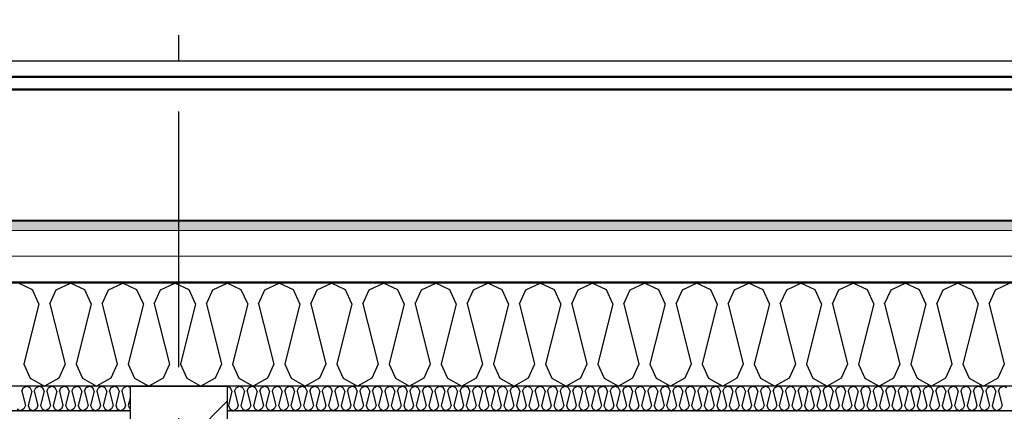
# Model space of a CAD drawing. Header units: millimetres. Extents: x -8544 to 51179, y -2070 to 13050.
# Tile 138 of 168: x 35106 to 37032, y 8763 to 9530. Entities that reach past the tile are written whole.
import ezdxf
from ezdxf.enums import TextEntityAlignment as Align

# ---------------------------------------------------------------- set-up
doc = ezdxf.new("R2010")
doc.units = ezdxf.units.MM
doc.header["$LTSCALE"] = 0.5
doc.header["$MEASUREMENT"] = 0
doc.linetypes.add('Akselinje', pattern=[1500, 1000, -200, 100, -200])
doc.linetypes.add('PLINE', pattern=[0])
for name, color, linetype in [('223- Bjelker', 7, 'Continuous'), ('223- Bjelker (Skravur)', 7, 'Continuous'), ('256- Faste himlinger og overflatebehandling (Skravur)(Nye konstruksjoner)', 7, 'Continuous'), ('256- Faste himlinger og overflatebehandling(Nye konstruksjoner)', 7, 'Continuous'), ('261- Primærkonstruksjon (tak)', 7, 'Continuous'), ('261- Primærkonstruksjon (tak) (Skravur)', 7, 'Continuous'), ('262- Taktekking (Skravur)(Nye konstruksjoner)', 7, 'Continuous'), ('265- Gesimser_ takrenner og nedløp(Nye konstruksjoner)', 7, 'Continuous'), ('82-- Modullinjer', 7, 'Continuous')]:
    doc.layers.add(name, color=color, linetype=linetype)
doc.layers.add('262- Taktekking(Nye konstruksjoner)', color=7, linetype='Continuous', lineweight=0)
doc.styles.add('GENERATED_STYLE_1', font='arial.ttf')

# ---------------------------------------------------------------- blocks, each defined once
blk = doc.blocks.new('*X6')
at = {"layer": '261- Primærkonstruksjon (tak) (Skravur)', "linetype": 'PLINE'}
for p, q in [((35131.3, 9001.4), (35103.5, 9014.6)), ((35177.6, 9001.4), (35205.5, 9014.6)), ((35233.4, 9001.4), (35205.5, 9014.6)), ((35279.7, 9001.4), (35307.6, 9014.6)), ((35335.4, 9001.4), (35307.6, 9014.6)), ((35381.7, 9001.4), (35409.6, 9014.6)), ((35437.5, 9001.4), (35409.6, 9014.6)), ((35483.8, 9001.4), (35511.7, 9014.6)), ((35539.5, 9001.4), (35511.7, 9014.6)), ((35585.8, 9001.4), (35613.7, 9014.6)), ((35641.6, 9001.4), (35613.7, 9014.6)), ((35687.9, 9001.4), (35715.7, 9014.6)), ((35743.6, 9001.4), (35715.7, 9014.6)), ((35789.9, 9001.4), (35817.8, 9014.6)), ((35845.7, 9001.4), (35817.8, 9014.6)), ((35892, 9001.4), (35919.8, 9014.6)), ((35947.7, 9001.4), (35919.8, 9014.6)), ((35994, 9001.4), (36021.9, 9014.6)), ((36049.7, 9001.4), (36021.9, 9014.6)), ((36096.1, 9001.4), (36123.9, 9014.6)), ((36151.8, 9001.4), (36123.9, 9014.6)), ((36198.1, 9001.4), (36226, 9014.6)), ((36253.8, 9001.4), (36226, 9014.6)), ((36300.1, 9001.4), (36328, 9014.6)), ((36355.9, 9001.4), (36328, 9014.6)), ((36402.2, 9001.4), (36430.1, 9014.6)), ((36457.9, 9001.4), (36430.1, 9014.6)), ((36504.2, 9001.4), (36532.1, 9014.6)), ((36560, 9001.4), (36532.1, 9014.6)), ((36606.3, 9001.4), (36634.1, 9014.6)), ((36662, 9001.4), (36634.1, 9014.6)), ((36708.3, 9001.4), (36736.2, 9014.6)), ((36764.1, 9001.4), (36736.2, 9014.6)), ((36810.4, 9001.4), (36838.2, 9014.6)), ((36866.1, 9001.4), (36838.2, 9014.6)), ((36912.4, 9001.4), (36940.3, 9014.6)), ((36968.1, 9001.4), (36940.3, 9014.6)), ((37014.5, 9001.4), (37042.3, 9014.6)), ((35143.8, 8974.1), (35131.3, 9001.4)), ((35165.2, 8974.1), (35177.6, 9001.4)), ((35245.8, 8974.1), (35233.4, 9001.4)), ((35267.3, 8974.1), (35279.7, 9001.4)), ((35347.9, 8974.1), (35335.4, 9001.4)), ((35369.3, 8974.1), (35381.7, 9001.4)), ((35449.9, 8974.1), (35437.5, 9001.4)), ((35471.3, 8974.1), (35483.8, 9001.4)), ((35552, 8974.1), (35539.5, 9001.4)), ((35573.4, 8974.1), (35585.8, 9001.4)), ((35654, 8974.1), (35641.6, 9001.4)), ((35675.4, 8974.1), (35687.9, 9001.4)), ((35756, 8974.1), (35743.6, 9001.4)), ((35777.5, 8974.1), (35789.9, 9001.4)), ((35858.1, 8974.1), (35845.7, 9001.4)), ((35879.5, 8974.1), (35892, 9001.4)), ((35960.1, 8974.1), (35947.7, 9001.4)), ((35981.6, 8974.1), (35994, 9001.4)), ((36062.2, 8974.1), (36049.7, 9001.4)), ((36083.6, 8974.1), (36096.1, 9001.4)), ((36164.2, 8974.1), (36151.8, 9001.4)), ((36185.7, 8974.1), (36198.1, 9001.4)), ((36266.3, 8974.1), (36253.8, 9001.4)), ((36287.7, 8974.1), (36300.1, 9001.4)), ((36368.3, 8974.1), (36355.9, 9001.4)), ((36389.8, 8974.1), (36402.2, 9001.4)), ((36470.4, 8974.1), (36457.9, 9001.4)), ((36491.8, 8974.1), (36504.2, 9001.4)), ((36572.4, 8974.1), (36560, 9001.4)), ((36593.8, 8974.1), (36606.3, 9001.4)), ((36674.4, 8974.1), (36662, 9001.4)), ((36695.9, 8974.1), (36708.3, 9001.4)), ((36776.5, 8974.1), (36764.1, 9001.4)), ((36797.9, 8974.1), (36810.4, 9001.4)), ((36878.5, 8974.1), (36866.1, 9001.4)), ((36900, 8974.1), (36912.4, 9001.4)), ((36980.6, 8974.1), (36968.1, 9001.4)), ((37002, 8974.1), (37014.5, 9001.4)), ((35143.8, 8974.1), (35114.2, 8855.8)), ((35165.2, 8974.1), (35194.8, 8855.8)), ((35245.8, 8974.1), (35216.2, 8855.8)), ((35267.3, 8974.1), (35296.8, 8855.8)), ((35347.9, 8974.1), (35318.3, 8855.8)), ((35369.3, 8974.1), (35398.9, 8855.8)), ((35449.9, 8974.1), (35420.3, 8855.8)), ((35471.3, 8974.1), (35500.9, 8855.8)), ((35552, 8974.1), (35522.4, 8855.8)), ((35573.4, 8974.1), (35603, 8855.8)), ((35654, 8974.1), (35624.4, 8855.8)), ((35675.4, 8974.1), (35705, 8855.8)), ((35756, 8974.1), (35726.5, 8855.8)), ((35777.5, 8974.1), (35807.1, 8855.8)), ((35858.1, 8974.1), (35828.5, 8855.8)), ((35879.5, 8974.1), (35909.1, 8855.8)), ((35960.1, 8974.1), (35930.6, 8855.8)), ((35981.6, 8974.1), (36011.2, 8855.8)), ((36062.2, 8974.1), (36032.6, 8855.8)), ((36083.6, 8974.1), (36113.2, 8855.8)), ((36164.2, 8974.1), (36134.6, 8855.8)), ((36185.7, 8974.1), (36215.2, 8855.8)), ((36266.3, 8974.1), (36236.7, 8855.8)), ((36287.7, 8974.1), (36317.3, 8855.8)), ((36368.3, 8974.1), (36338.7, 8855.8)), ((36389.8, 8974.1), (36419.3, 8855.8)), ((36470.4, 8974.1), (36440.8, 8855.8)), ((36491.8, 8974.1), (36521.4, 8855.8)), ((36572.4, 8974.1), (36542.8, 8855.8)), ((36593.8, 8974.1), (36623.4, 8855.8)), ((36674.4, 8974.1), (36644.9, 8855.8)), ((36695.9, 8974.1), (36725.5, 8855.8)), ((36776.5, 8974.1), (36746.9, 8855.8)), ((36797.9, 8974.1), (36827.5, 8855.8)), ((36878.5, 8974.1), (36849, 8855.8)), ((36900, 8974.1), (36929.6, 8855.8)), ((36980.6, 8974.1), (36951, 8855.8)), ((37002, 8974.1), (37031.6, 8855.8)), ((35114.2, 8855.8), (35126.6, 8828.4)), ((35194.8, 8855.8), (35182.4, 8828.4)), ((35216.2, 8855.8), (35228.7, 8828.4)), ((35296.8, 8855.8), (35284.4, 8828.4)), ((35318.3, 8855.8), (35330.7, 8828.4)), ((35398.9, 8855.8), (35386.5, 8828.4)), ((35420.3, 8855.8), (35432.8, 8828.4)), ((35500.9, 8855.8), (35488.5, 8828.4)), ((35522.4, 8855.8), (35534.8, 8828.4)), ((35603, 8855.8), (35590.5, 8828.4)), ((35624.4, 8855.8), (35636.9, 8828.4)), ((35705, 8855.8), (35692.6, 8828.4)), ((35726.5, 8855.8), (35738.9, 8828.4)), ((35807.1, 8855.8), (35794.6, 8828.4)), ((35828.5, 8855.8), (35840.9, 8828.4)), ((35909.1, 8855.8), (35896.7, 8828.4)), ((35930.6, 8855.8), (35943, 8828.4)), ((36011.2, 8855.8), (35998.7, 8828.4)), ((36032.6, 8855.8), (36045, 8828.4)), ((36113.2, 8855.8), (36100.8, 8828.4)), ((36134.6, 8855.8), (36147.1, 8828.4)), ((36215.2, 8855.8), (36202.8, 8828.4)), ((36236.7, 8855.8), (36249.1, 8828.4)), ((36317.3, 8855.8), (36304.9, 8828.4)), ((36338.7, 8855.8), (36351.2, 8828.4)), ((36419.3, 8855.8), (36406.9, 8828.4)), ((36440.8, 8855.8), (36453.2, 8828.4)), ((36521.4, 8855.8), (36508.9, 8828.4)), ((36542.8, 8855.8), (36555.3, 8828.4)), ((36623.4, 8855.8), (36611, 8828.4)), ((36644.9, 8855.8), (36657.3, 8828.4)), ((36725.5, 8855.8), (36713, 8828.4)), ((36746.9, 8855.8), (36759.3, 8828.4)), ((36827.5, 8855.8), (36815.1, 8828.4)), ((36849, 8855.8), (36861.4, 8828.4)), ((36929.6, 8855.8), (36917.1, 8828.4)), ((36951, 8855.8), (36963.4, 8828.4)), ((37031.6, 8855.8), (37019.2, 8828.4)), ((35126.6, 8828.4), (35154.5, 8812.9)), ((35182.4, 8828.4), (35154.5, 8812.9)), ((35228.7, 8828.4), (35256.5, 8812.9)), ((35284.4, 8828.4), (35256.5, 8812.9)), ((35330.7, 8828.4), (35358.6, 8812.9)), ((35386.5, 8828.4), (35358.6, 8812.9)), ((35432.8, 8828.4), (35460.6, 8812.9)), ((35488.5, 8828.4), (35460.6, 8812.9)), ((35534.8, 8828.4), (35562.7, 8812.9)), ((35590.5, 8828.4), (35562.7, 8812.9)), ((35636.9, 8828.4), (35664.7, 8812.9)), ((35692.6, 8828.4), (35664.7, 8812.9)), ((35738.9, 8828.4), (35766.8, 8812.9)), ((35794.6, 8828.4), (35766.8, 8812.9)), ((35840.9, 8828.4), (35868.8, 8812.9)), ((35896.7, 8828.4), (35868.8, 8812.9)), ((35943, 8828.4), (35970.9, 8812.9)), ((35998.7, 8828.4), (35970.9, 8812.9)), ((36045, 8828.4), (36072.9, 8812.9)), ((36100.8, 8828.4), (36072.9, 8812.9)), ((36147.1, 8828.4), (36174.9, 8812.9)), ((36202.8, 8828.4), (36174.9, 8812.9)), ((36249.1, 8828.4), (36277, 8812.9)), ((36304.9, 8828.4), (36277, 8812.9)), ((36351.2, 8828.4), (36379, 8812.9)), ((36406.9, 8828.4), (36379, 8812.9)), ((36453.2, 8828.4), (36481.1, 8812.9)), ((36508.9, 8828.4), (36481.1, 8812.9)), ((36555.3, 8828.4), (36583.1, 8812.9)), ((36611, 8828.4), (36583.1, 8812.9)), ((36657.3, 8828.4), (36685.2, 8812.9)), ((36713, 8828.4), (36685.2, 8812.9)), ((36759.3, 8828.4), (36787.2, 8812.9)), ((36815.1, 8828.4), (36787.2, 8812.9)), ((36861.4, 8828.4), (36889.3, 8812.9)), ((36917.1, 8828.4), (36889.3, 8812.9)), ((36963.4, 8828.4), (36991.3, 8812.9)), ((37019.2, 8828.4), (36991.3, 8812.9))]:
    blk.add_line(p, q, dxfattribs=at)
blk = doc.blocks.new('*X33')
at = {"layer": '256- Faste himlinger og overflatebehandling (Skravur)(Nye konstruksjoner)', "linetype": 'PLINE'}
for p, q in [((35110.1, 8803.2), (35113.1, 8809.7)), ((35110.1, 8803.2), (35117.2, 8774.8)), ((35113.1, 8809.7), (35119.8, 8812.9)), ((35126.5, 8809.7), (35119.8, 8812.9)), ((35129.5, 8803.2), (35122.4, 8774.8)), ((35129.5, 8803.2), (35126.5, 8809.7)), ((35134.6, 8803.2), (35137.6, 8809.7)), ((35134.6, 8803.2), (35141.7, 8774.8)), ((35137.6, 8809.7), (35144.3, 8812.9)), ((35151, 8809.7), (35144.3, 8812.9)), ((35154, 8803.2), (35146.9, 8774.8)), ((35154, 8803.2), (35151, 8809.7)), ((35159.1, 8803.2), (35162.1, 8809.7)), ((35159.1, 8803.2), (35166.2, 8774.8)), ((35162.1, 8809.7), (35168.8, 8812.9)), ((35175.5, 8809.7), (35168.8, 8812.9)), ((35178.5, 8803.2), (35171.4, 8774.8)), ((35178.5, 8803.2), (35175.5, 8809.7)), ((35183.6, 8803.2), (35186.6, 8809.7)), ((35183.6, 8803.2), (35190.7, 8774.8)), ((35186.6, 8809.7), (35193.3, 8812.9)), ((35200, 8809.7), (35193.3, 8812.9)), ((35202.9, 8803.2), (35195.8, 8774.8)), ((35202.9, 8803.2), (35200, 8809.7)), ((35208.1, 8803.2), (35211.1, 8809.7)), ((35208.1, 8803.2), (35215.2, 8774.8)), ((35211.1, 8809.7), (35217.8, 8812.9)), ((35224.5, 8809.7), (35217.8, 8812.9)), ((35227.4, 8803.2), (35220.3, 8774.8)), ((35227.4, 8803.2), (35224.5, 8809.7)), ((35232.6, 8803.2), (35235.6, 8809.7)), ((35232.6, 8803.2), (35239.7, 8774.8)), ((35235.6, 8809.7), (35242.3, 8812.9)), ((35248.9, 8809.7), (35242.3, 8812.9)), ((35251.9, 8803.2), (35244.8, 8774.8)), ((35251.9, 8803.2), (35248.9, 8809.7)), ((35257.1, 8803.2), (35260.1, 8809.7)), ((35257.1, 8803.2), (35264.2, 8774.8)), ((35260.1, 8809.7), (35266.7, 8812.9)), ((35273.4, 8809.7), (35266.7, 8812.9)), ((35276.4, 8803.2), (35269.3, 8774.8)), ((35276.4, 8803.2), (35273.4, 8809.7)), ((35281.6, 8803.2), (35284.5, 8809.7)), ((35281.6, 8803.2), (35288.7, 8774.8)), ((35284.5, 8809.7), (35291.2, 8812.9)), ((35297.9, 8809.7), (35291.2, 8812.9)), ((35300.9, 8803.2), (35293.8, 8774.8)), ((35300.9, 8803.2), (35297.9, 8809.7)), ((35306.1, 8803.2), (35309, 8809.7)), ((35306.1, 8803.2), (35313.2, 8774.8)), ((35309, 8809.7), (35315.7, 8812.9)), ((35321.9, 8809.9), (35315.7, 8812.9)), ((35321.9, 8789.3), (35318.3, 8774.8)), ((35100.9, 8768.2), (35107.6, 8764.5)), ((35114.2, 8768.2), (35107.6, 8764.5)), ((35117.2, 8774.8), (35114.2, 8768.2)), ((35122.4, 8774.8), (35125.4, 8768.2)), ((35125.4, 8768.2), (35132, 8764.5)), ((35138.7, 8768.2), (35132, 8764.5)), ((35141.7, 8774.8), (35138.7, 8768.2)), ((35146.9, 8774.8), (35149.8, 8768.2)), ((35149.8, 8768.2), (35156.5, 8764.5)), ((35163.2, 8768.2), (35156.5, 8764.5)), ((35166.2, 8774.8), (35163.2, 8768.2)), ((35171.4, 8774.8), (35174.3, 8768.2)), ((35174.3, 8768.2), (35181, 8764.5)), ((35187.7, 8768.2), (35181, 8764.5)), ((35190.7, 8774.8), (35187.7, 8768.2)), ((35195.8, 8774.8), (35198.8, 8768.2)), ((35198.8, 8768.2), (35205.5, 8764.5)), ((35212.2, 8768.2), (35205.5, 8764.5)), ((35215.2, 8774.8), (35212.2, 8768.2)), ((35220.3, 8774.8), (35223.3, 8768.2)), ((35223.3, 8768.2), (35230, 8764.5)), ((35236.7, 8768.2), (35230, 8764.5)), ((35239.7, 8774.8), (35236.7, 8768.2)), ((35244.8, 8774.8), (35247.8, 8768.2)), ((35247.8, 8768.2), (35254.5, 8764.5)), ((35261.2, 8768.2), (35254.5, 8764.5)), ((35264.2, 8774.8), (35261.2, 8768.2)), ((35269.3, 8774.8), (35272.3, 8768.2)), ((35272.3, 8768.2), (35279, 8764.5)), ((35285.7, 8768.2), (35279, 8764.5)), ((35288.7, 8774.8), (35285.7, 8768.2)), ((35293.8, 8774.8), (35296.8, 8768.2)), ((35296.8, 8768.2), (35303.5, 8764.5)), ((35310.2, 8768.2), (35303.5, 8764.5)), ((35313.2, 8774.8), (35310.2, 8768.2)), ((35318.3, 8774.8), (35321.3, 8768.2)), ((35321.3, 8768.2), (35321.9, 8767.8))]:
    blk.add_line(p, q, dxfattribs=at)
blk = doc.blocks.new('*X34')
at = {"layer": '256- Faste himlinger og overflatebehandling (Skravur)(Nye konstruksjoner)', "linetype": 'PLINE'}
for p, q in [((35518.3, 8809.7), (35511.9, 8812.7)), ((35521.3, 8803.2), (35514.2, 8774.8)), ((35521.3, 8803.2), (35518.3, 8809.7)), ((35526.5, 8803.2), (35529.5, 8809.7)), ((35526.5, 8803.2), (35533.6, 8774.8)), ((35529.5, 8809.7), (35536.1, 8812.9)), ((35542.8, 8809.7), (35536.1, 8812.9)), ((35545.8, 8803.2), (35538.7, 8774.8)), ((35545.8, 8803.2), (35542.8, 8809.7)), ((35551, 8803.2), (35553.9, 8809.7)), ((35551, 8803.2), (35558.1, 8774.8)), ((35553.9, 8809.7), (35560.6, 8812.9)), ((35567.3, 8809.7), (35560.6, 8812.9)), ((35570.3, 8803.2), (35563.2, 8774.8)), ((35570.3, 8803.2), (35567.3, 8809.7)), ((35575.5, 8803.2), (35578.4, 8809.7)), ((35575.5, 8803.2), (35582.6, 8774.8)), ((35578.4, 8809.7), (35585.1, 8812.9)), ((35591.8, 8809.7), (35585.1, 8812.9)), ((35594.8, 8803.2), (35587.7, 8774.8)), ((35594.8, 8803.2), (35591.8, 8809.7)), ((35599.9, 8803.2), (35602.9, 8809.7)), ((35599.9, 8803.2), (35607, 8774.8)), ((35602.9, 8809.7), (35609.6, 8812.9)), ((35616.3, 8809.7), (35609.6, 8812.9)), ((35619.3, 8803.2), (35612.2, 8774.8)), ((35619.3, 8803.2), (35616.3, 8809.7)), ((35624.4, 8803.2), (35627.4, 8809.7)), ((35624.4, 8803.2), (35631.5, 8774.8)), ((35627.4, 8809.7), (35634.1, 8812.9)), ((35640.8, 8809.7), (35634.1, 8812.9)), ((35643.8, 8803.2), (35636.7, 8774.8)), ((35643.8, 8803.2), (35640.8, 8809.7)), ((35648.9, 8803.2), (35651.9, 8809.7)), ((35648.9, 8803.2), (35656, 8774.8)), ((35651.9, 8809.7), (35658.6, 8812.9)), ((35665.3, 8809.7), (35658.6, 8812.9)), ((35668.3, 8803.2), (35661.2, 8774.8)), ((35668.3, 8803.2), (35665.3, 8809.7)), ((35673.4, 8803.2), (35676.4, 8809.7)), ((35673.4, 8803.2), (35680.5, 8774.8)), ((35676.4, 8809.7), (35683.1, 8812.9)), ((35689.8, 8809.7), (35683.1, 8812.9)), ((35692.8, 8803.2), (35685.7, 8774.8)), ((35692.8, 8803.2), (35689.8, 8809.7)), ((35697.9, 8803.2), (35700.9, 8809.7)), ((35697.9, 8803.2), (35705, 8774.8)), ((35700.9, 8809.7), (35707.6, 8812.9)), ((35714.3, 8809.7), (35707.6, 8812.9)), ((35717.3, 8803.2), (35710.2, 8774.8)), ((35717.3, 8803.2), (35714.3, 8809.7)), ((35722.4, 8803.2), (35725.4, 8809.7)), ((35722.4, 8803.2), (35729.5, 8774.8)), ((35725.4, 8809.7), (35732.1, 8812.9)), ((35738.8, 8809.7), (35732.1, 8812.9)), ((35741.7, 8803.2), (35734.6, 8774.8)), ((35741.7, 8803.2), (35738.8, 8809.7)), ((35746.9, 8803.2), (35749.9, 8809.7)), ((35746.9, 8803.2), (35754, 8774.8)), ((35749.9, 8809.7), (35756.6, 8812.9)), ((35763.2, 8809.7), (35756.6, 8812.9)), ((35766.2, 8803.2), (35759.1, 8774.8)), ((35766.2, 8803.2), (35763.2, 8809.7)), ((35771.4, 8803.2), (35774.4, 8809.7)), ((35771.4, 8803.2), (35778.5, 8774.8)), ((35774.4, 8809.7), (35781.1, 8812.9)), ((35787.7, 8809.7), (35781.1, 8812.9)), ((35790.7, 8803.2), (35783.6, 8774.8)), ((35790.7, 8803.2), (35787.7, 8809.7)), ((35795.9, 8803.2), (35798.9, 8809.7)), ((35795.9, 8803.2), (35803, 8774.8)), ((35798.9, 8809.7), (35805.5, 8812.9)), ((35812.2, 8809.7), (35805.5, 8812.9)), ((35815.2, 8803.2), (35808.1, 8774.8)), ((35815.2, 8803.2), (35812.2, 8809.7)), ((35820.4, 8803.2), (35823.3, 8809.7)), ((35820.4, 8803.2), (35827.5, 8774.8)), ((35823.3, 8809.7), (35830, 8812.9)), ((35836.7, 8809.7), (35830, 8812.9)), ((35839.7, 8803.2), (35832.6, 8774.8)), ((35839.7, 8803.2), (35836.7, 8809.7)), ((35844.9, 8803.2), (35847.8, 8809.7)), ((35844.9, 8803.2), (35852, 8774.8)), ((35847.8, 8809.7), (35854.5, 8812.9)), ((35861.2, 8809.7), (35854.5, 8812.9)), ((35864.2, 8803.2), (35857.1, 8774.8)), ((35864.2, 8803.2), (35861.2, 8809.7)), ((35869.3, 8803.2), (35872.3, 8809.7)), ((35869.3, 8803.2), (35876.4, 8774.8)), ((35872.3, 8809.7), (35879, 8812.9)), ((35885.7, 8809.7), (35879, 8812.9)), ((35888.7, 8803.2), (35881.6, 8774.8)), ((35888.7, 8803.2), (35885.7, 8809.7)), ((35893.8, 8803.2), (35896.8, 8809.7)), ((35893.8, 8803.2), (35900.9, 8774.8)), ((35896.8, 8809.7), (35903.5, 8812.9)), ((35910.2, 8809.7), (35903.5, 8812.9)), ((35913.2, 8803.2), (35906.1, 8774.8)), ((35913.2, 8803.2), (35910.2, 8809.7)), ((35918.3, 8803.2), (35921.3, 8809.7)), ((35918.3, 8803.2), (35925.4, 8774.8)), ((35921.3, 8809.7), (35928, 8812.9)), ((35934.7, 8809.7), (35928, 8812.9)), ((35937.7, 8803.2), (35930.6, 8774.8)), ((35937.7, 8803.2), (35934.7, 8809.7)), ((35942.8, 8803.2), (35945.8, 8809.7)), ((35942.8, 8803.2), (35949.9, 8774.8)), ((35945.8, 8809.7), (35952.5, 8812.9)), ((35959.2, 8809.7), (35952.5, 8812.9)), ((35962.2, 8803.2), (35955.1, 8774.8)), ((35962.2, 8803.2), (35959.2, 8809.7)), ((35967.3, 8803.2), (35970.3, 8809.7)), ((35967.3, 8803.2), (35974.4, 8774.8)), ((35970.3, 8809.7), (35977, 8812.9)), ((35983.7, 8809.7), (35977, 8812.9)), ((35986.6, 8803.2), (35979.5, 8774.8)), ((35986.6, 8803.2), (35983.7, 8809.7)), ((35991.8, 8803.2), (35994.8, 8809.7)), ((35991.8, 8803.2), (35998.9, 8774.8)), ((35994.8, 8809.7), (36001.5, 8812.9)), ((36008.2, 8809.7), (36001.5, 8812.9)), ((36011.1, 8803.2), (36004, 8774.8)), ((36011.1, 8803.2), (36008.2, 8809.7)), ((36016.3, 8803.2), (36019.3, 8809.7)), ((36016.3, 8803.2), (36023.4, 8774.8)), ((36019.3, 8809.7), (36026, 8812.9)), ((36032.6, 8809.7), (36026, 8812.9)), ((36035.6, 8803.2), (36028.5, 8774.8)), ((36035.6, 8803.2), (36032.6, 8809.7)), ((36040.8, 8803.2), (36043.8, 8809.7)), ((36040.8, 8803.2), (36047.9, 8774.8)), ((36043.8, 8809.7), (36050.4, 8812.9)), ((36057.1, 8809.7), (36050.4, 8812.9)), ((36060.1, 8803.2), (36053, 8774.8)), ((36060.1, 8803.2), (36057.1, 8809.7)), ((36065.3, 8803.2), (36068.3, 8809.7)), ((36065.3, 8803.2), (36072.4, 8774.8)), ((36068.3, 8809.7), (36074.9, 8812.9)), ((36081.6, 8809.7), (36074.9, 8812.9)), ((36084.6, 8803.2), (36077.5, 8774.8)), ((36084.6, 8803.2), (36081.6, 8809.7)), ((36089.8, 8803.2), (36092.7, 8809.7)), ((36089.8, 8803.2), (36096.9, 8774.8)), ((36092.7, 8809.7), (36099.4, 8812.9)), ((36106.1, 8809.7), (36099.4, 8812.9)), ((36109.1, 8803.2), (36102, 8774.8)), ((36109.1, 8803.2), (36106.1, 8809.7)), ((36114.2, 8803.2), (36117.2, 8809.7)), ((36114.2, 8803.2), (36121.3, 8774.8)), ((36117.2, 8809.7), (36123.9, 8812.9)), ((36130.6, 8809.7), (36123.9, 8812.9)), ((36133.6, 8803.2), (36126.5, 8774.8)), ((36133.6, 8803.2), (36130.6, 8809.7)), ((36138.7, 8803.2), (36141.7, 8809.7)), ((36138.7, 8803.2), (36145.8, 8774.8)), ((36141.7, 8809.7), (36148.4, 8812.9)), ((36155.1, 8809.7), (36148.4, 8812.9)), ((36158.1, 8803.2), (36151, 8774.8)), ((36158.1, 8803.2), (36155.1, 8809.7)), ((36163.2, 8803.2), (36166.2, 8809.7)), ((36163.2, 8803.2), (36170.3, 8774.8)), ((36166.2, 8809.7), (36172.9, 8812.9)), ((36179.6, 8809.7), (36172.9, 8812.9)), ((36182.6, 8803.2), (36175.5, 8774.8)), ((36182.6, 8803.2), (36179.6, 8809.7)), ((36187.7, 8803.2), (36190.7, 8809.7)), ((36187.7, 8803.2), (36194.8, 8774.8)), ((36190.7, 8809.7), (36197.4, 8812.9)), ((36204.1, 8809.7), (36197.4, 8812.9)), ((36207.1, 8803.2), (36200, 8774.8)), ((36207.1, 8803.2), (36204.1, 8809.7)), ((36212.2, 8803.2), (36215.2, 8809.7)), ((36212.2, 8803.2), (36219.3, 8774.8)), ((36215.2, 8809.7), (36221.9, 8812.9)), ((36228.6, 8809.7), (36221.9, 8812.9)), ((36231.6, 8803.2), (36224.5, 8774.8)), ((36231.6, 8803.2), (36228.6, 8809.7)), ((36236.7, 8803.2), (36239.7, 8809.7)), ((36236.7, 8803.2), (36243.8, 8774.8)), ((36239.7, 8809.7), (36246.4, 8812.9)), ((36253.1, 8809.7), (36246.4, 8812.9)), ((36256, 8803.2), (36248.9, 8774.8)), ((36256, 8803.2), (36253.1, 8809.7)), ((36261.2, 8803.2), (36264.2, 8809.7)), ((36261.2, 8803.2), (36268.3, 8774.8)), ((36264.2, 8809.7), (36270.9, 8812.9)), ((36277.6, 8809.7), (36270.9, 8812.9)), ((36280.5, 8803.2), (36273.4, 8774.8)), ((36280.5, 8803.2), (36277.6, 8809.7)), ((36285.7, 8803.2), (36288.7, 8809.7)), ((36285.7, 8803.2), (36292.8, 8774.8)), ((36288.7, 8809.7), (36295.4, 8812.9)), ((36302, 8809.7), (36295.4, 8812.9)), ((36305, 8803.2), (36297.9, 8774.8)), ((36305, 8803.2), (36302, 8809.7)), ((36310.2, 8803.2), (36313.2, 8809.7)), ((36310.2, 8803.2), (36317.3, 8774.8)), ((36313.2, 8809.7), (36319.8, 8812.9)), ((36326.5, 8809.7), (36319.8, 8812.9)), ((36329.5, 8803.2), (36322.4, 8774.8)), ((36329.5, 8803.2), (36326.5, 8809.7)), ((36334.7, 8803.2), (36337.7, 8809.7)), ((36334.7, 8803.2), (36341.8, 8774.8)), ((36337.7, 8809.7), (36344.3, 8812.9)), ((36351, 8809.7), (36344.3, 8812.9)), ((36354, 8803.2), (36346.9, 8774.8)), ((36354, 8803.2), (36351, 8809.7)), ((36359.2, 8803.2), (36362.1, 8809.7)), ((36359.2, 8803.2), (36366.3, 8774.8)), ((36362.1, 8809.7), (36368.8, 8812.9)), ((36375.5, 8809.7), (36368.8, 8812.9)), ((36378.5, 8803.2), (36371.4, 8774.8)), ((36378.5, 8803.2), (36375.5, 8809.7)), ((36383.6, 8803.2), (36386.6, 8809.7)), ((36383.6, 8803.2), (36390.7, 8774.8)), ((36386.6, 8809.7), (36393.3, 8812.9)), ((36400, 8809.7), (36393.3, 8812.9)), ((36403, 8803.2), (36395.9, 8774.8)), ((36403, 8803.2), (36400, 8809.7)), ((36408.1, 8803.2), (36411.1, 8809.7)), ((36408.1, 8803.2), (36415.2, 8774.8)), ((36411.1, 8809.7), (36417.8, 8812.9)), ((36424.5, 8809.7), (36417.8, 8812.9)), ((36427.5, 8803.2), (36420.4, 8774.8)), ((36427.5, 8803.2), (36424.5, 8809.7)), ((36432.6, 8803.2), (36435.6, 8809.7)), ((36432.6, 8803.2), (36439.7, 8774.8)), ((36435.6, 8809.7), (36442.3, 8812.9)), ((36449, 8809.7), (36442.3, 8812.9)), ((36452, 8803.2), (36444.9, 8774.8)), ((36452, 8803.2), (36449, 8809.7)), ((36457.1, 8803.2), (36460.1, 8809.7)), ((36457.1, 8803.2), (36464.2, 8774.8)), ((36460.1, 8809.7), (36466.8, 8812.9)), ((36473.5, 8809.7), (36466.8, 8812.9)), ((36476.5, 8803.2), (36469.4, 8774.8)), ((36476.5, 8803.2), (36473.5, 8809.7)), ((36481.6, 8803.2), (36484.6, 8809.7)), ((36481.6, 8803.2), (36488.7, 8774.8)), ((36484.6, 8809.7), (36491.3, 8812.9)), ((36498, 8809.7), (36491.3, 8812.9)), ((36501, 8803.2), (36493.9, 8774.8)), ((36501, 8803.2), (36498, 8809.7)), ((36506.1, 8803.2), (36509.1, 8809.7)), ((36506.1, 8803.2), (36513.2, 8774.8)), ((36509.1, 8809.7), (36515.8, 8812.9)), ((36522.5, 8809.7), (36515.8, 8812.9)), ((36525.4, 8803.2), (36518.3, 8774.8)), ((36525.4, 8803.2), (36522.5, 8809.7)), ((36530.6, 8803.2), (36533.6, 8809.7)), ((36530.6, 8803.2), (36537.7, 8774.8)), ((36533.6, 8809.7), (36540.3, 8812.9)), ((36547, 8809.7), (36540.3, 8812.9)), ((36549.9, 8803.2), (36542.8, 8774.8)), ((36549.9, 8803.2), (36547, 8809.7)), ((36555.1, 8803.2), (36558.1, 8809.7)), ((36555.1, 8803.2), (36562.2, 8774.8)), ((36558.1, 8809.7), (36564.8, 8812.9)), ((36571.4, 8809.7), (36564.8, 8812.9)), ((36574.4, 8803.2), (36567.3, 8774.8)), ((36574.4, 8803.2), (36571.4, 8809.7)), ((36579.6, 8803.2), (36582.6, 8809.7)), ((36579.6, 8803.2), (36586.7, 8774.8)), ((36582.6, 8809.7), (36589.2, 8812.9)), ((36595.9, 8809.7), (36589.2, 8812.9)), ((36598.9, 8803.2), (36591.8, 8774.8)), ((36598.9, 8803.2), (36595.9, 8809.7)), ((36604.1, 8803.2), (36607, 8809.7)), ((36604.1, 8803.2), (36611.2, 8774.8)), ((36607, 8809.7), (36613.7, 8812.9)), ((36620.4, 8809.7), (36613.7, 8812.9)), ((36623.4, 8803.2), (36616.3, 8774.8)), ((36623.4, 8803.2), (36620.4, 8809.7)), ((36628.6, 8803.2), (36631.5, 8809.7)), ((36628.6, 8803.2), (36635.7, 8774.8)), ((36631.5, 8809.7), (36638.2, 8812.9)), ((36644.9, 8809.7), (36638.2, 8812.9)), ((36647.9, 8803.2), (36640.8, 8774.8)), ((36647.9, 8803.2), (36644.9, 8809.7)), ((36653, 8803.2), (36656, 8809.7)), ((36653, 8803.2), (36660.1, 8774.8)), ((36656, 8809.7), (36662.7, 8812.9)), ((36669.4, 8809.7), (36662.7, 8812.9)), ((36672.4, 8803.2), (36665.3, 8774.8)), ((36672.4, 8803.2), (36669.4, 8809.7)), ((36677.5, 8803.2), (36680.5, 8809.7)), ((36677.5, 8803.2), (36684.6, 8774.8)), ((36680.5, 8809.7), (36687.2, 8812.9)), ((36693.9, 8809.7), (36687.2, 8812.9)), ((36696.9, 8803.2), (36689.8, 8774.8)), ((36696.9, 8803.2), (36693.9, 8809.7)), ((36702, 8803.2), (36705, 8809.7)), ((36702, 8803.2), (36709.1, 8774.8)), ((36705, 8809.7), (36711.7, 8812.9)), ((36718.4, 8809.7), (36711.7, 8812.9)), ((36721.4, 8803.2), (36714.3, 8774.8)), ((36721.4, 8803.2), (36718.4, 8809.7)), ((36726.5, 8803.2), (36729.5, 8809.7)), ((36726.5, 8803.2), (36733.6, 8774.8)), ((36729.5, 8809.7), (36736.2, 8812.9)), ((36742.9, 8809.7), (36736.2, 8812.9)), ((36745.9, 8803.2), (36738.8, 8774.8)), ((36745.9, 8803.2), (36742.9, 8809.7)), ((36751, 8803.2), (36754, 8809.7)), ((36751, 8803.2), (36758.1, 8774.8)), ((36754, 8809.7), (36760.7, 8812.9)), ((36767.4, 8809.7), (36760.7, 8812.9)), ((36770.4, 8803.2), (36763.3, 8774.8)), ((36770.4, 8803.2), (36767.4, 8809.7)), ((36775.5, 8803.2), (36778.5, 8809.7)), ((36775.5, 8803.2), (36782.6, 8774.8)), ((36778.5, 8809.7), (36785.2, 8812.9)), ((36791.9, 8809.7), (36785.2, 8812.9)), ((36794.8, 8803.2), (36787.7, 8774.8)), ((36794.8, 8803.2), (36791.9, 8809.7)), ((36800, 8803.2), (36803, 8809.7)), ((36800, 8803.2), (36807.1, 8774.8)), ((36803, 8809.7), (36809.7, 8812.9)), ((36816.4, 8809.7), (36809.7, 8812.9)), ((36819.3, 8803.2), (36812.2, 8774.8)), ((36819.3, 8803.2), (36816.4, 8809.7)), ((36824.5, 8803.2), (36827.5, 8809.7)), ((36824.5, 8803.2), (36831.6, 8774.8)), ((36827.5, 8809.7), (36834.2, 8812.9)), ((36840.8, 8809.7), (36834.2, 8812.9)), ((36843.8, 8803.2), (36836.7, 8774.8)), ((36843.8, 8803.2), (36840.8, 8809.7)), ((36849, 8803.2), (36852, 8809.7)), ((36849, 8803.2), (36856.1, 8774.8)), ((36852, 8809.7), (36858.6, 8812.9)), ((36865.3, 8809.7), (36858.6, 8812.9)), ((36868.3, 8803.2), (36861.2, 8774.8)), ((36868.3, 8803.2), (36865.3, 8809.7)), ((36873.5, 8803.2), (36876.4, 8809.7)), ((36873.5, 8803.2), (36880.6, 8774.8)), ((36876.4, 8809.7), (36883.1, 8812.9)), ((36889.8, 8809.7), (36883.1, 8812.9)), ((36892.8, 8803.2), (36885.7, 8774.8)), ((36892.8, 8803.2), (36889.8, 8809.7)), ((36898, 8803.2), (36900.9, 8809.7)), ((36898, 8803.2), (36905.1, 8774.8)), ((36900.9, 8809.7), (36907.6, 8812.9)), ((36914.3, 8809.7), (36907.6, 8812.9)), ((36917.3, 8803.2), (36910.2, 8774.8)), ((36917.3, 8803.2), (36914.3, 8809.7)), ((36922.4, 8803.2), (36925.4, 8809.7)), ((36922.4, 8803.2), (36929.5, 8774.8)), ((36925.4, 8809.7), (36932.1, 8812.9)), ((36938.8, 8809.7), (36932.1, 8812.9)), ((36941.8, 8803.2), (36934.7, 8774.8)), ((36941.8, 8803.2), (36938.8, 8809.7)), ((36946.9, 8803.2), (36949.9, 8809.7)), ((36946.9, 8803.2), (36954, 8774.8)), ((36949.9, 8809.7), (36956.6, 8812.9)), ((36963.3, 8809.7), (36956.6, 8812.9)), ((36966.3, 8803.2), (36959.2, 8774.8)), ((36966.3, 8803.2), (36963.3, 8809.7)), ((36971.4, 8803.2), (36974.4, 8809.7)), ((36971.4, 8803.2), (36978.5, 8774.8)), ((36974.4, 8809.7), (36981.1, 8812.9)), ((36987.8, 8809.7), (36981.1, 8812.9)), ((36990.8, 8803.2), (36983.7, 8774.8)), ((36990.8, 8803.2), (36987.8, 8809.7)), ((36995.9, 8803.2), (36998.9, 8809.7)), ((36995.9, 8803.2), (37003, 8774.8)), ((36998.9, 8809.7), (37005.6, 8812.9)), ((37012.3, 8809.7), (37005.6, 8812.9)), ((37015.3, 8803.2), (37008.2, 8774.8)), ((37015.3, 8803.2), (37012.3, 8809.7)), ((37020.4, 8803.2), (37023.4, 8809.7)), ((37020.4, 8803.2), (37027.5, 8774.8)), ((37023.4, 8809.7), (37030.1, 8812.9)), ((37036.8, 8809.7), (37030.1, 8812.9)), ((35514.2, 8774.8), (35517.2, 8768.2)), ((35517.2, 8768.2), (35523.9, 8764.5)), ((35530.6, 8768.2), (35523.9, 8764.5)), ((35533.6, 8774.8), (35530.6, 8768.2)), ((35538.7, 8774.8), (35541.7, 8768.2)), ((35541.7, 8768.2), (35548.4, 8764.5)), ((35555.1, 8768.2), (35548.4, 8764.5)), ((35558.1, 8774.8), (35555.1, 8768.2)), ((35563.2, 8774.8), (35566.2, 8768.2)), ((35566.2, 8768.2), (35572.9, 8764.5)), ((35579.6, 8768.2), (35572.9, 8764.5)), ((35582.6, 8774.8), (35579.6, 8768.2)), ((35587.7, 8774.8), (35590.7, 8768.2)), ((35590.7, 8768.2), (35597.4, 8764.5)), ((35604.1, 8768.2), (35597.4, 8764.5)), ((35607, 8774.8), (35604.1, 8768.2)), ((35612.2, 8774.8), (35615.2, 8768.2)), ((35615.2, 8768.2), (35621.9, 8764.5)), ((35628.5, 8768.2), (35621.9, 8764.5)), ((35631.5, 8774.8), (35628.5, 8768.2)), ((35636.7, 8774.8), (35639.7, 8768.2)), ((35639.7, 8768.2), (35646.4, 8764.5)), ((35653, 8768.2), (35646.4, 8764.5)), ((35656, 8774.8), (35653, 8768.2)), ((35661.2, 8774.8), (35664.2, 8768.2)), ((35664.2, 8768.2), (35670.8, 8764.5)), ((35677.5, 8768.2), (35670.8, 8764.5)), ((35680.5, 8774.8), (35677.5, 8768.2)), ((35685.7, 8774.8), (35688.6, 8768.2)), ((35688.6, 8768.2), (35695.3, 8764.5)), ((35702, 8768.2), (35695.3, 8764.5)), ((35705, 8774.8), (35702, 8768.2)), ((35710.2, 8774.8), (35713.1, 8768.2)), ((35713.1, 8768.2), (35719.8, 8764.5)), ((35726.5, 8768.2), (35719.8, 8764.5)), ((35729.5, 8774.8), (35726.5, 8768.2)), ((35734.6, 8774.8), (35737.6, 8768.2)), ((35737.6, 8768.2), (35744.3, 8764.5)), ((35751, 8768.2), (35744.3, 8764.5)), ((35754, 8774.8), (35751, 8768.2)), ((35759.1, 8774.8), (35762.1, 8768.2)), ((35762.1, 8768.2), (35768.8, 8764.5)), ((35775.5, 8768.2), (35768.8, 8764.5)), ((35778.5, 8774.8), (35775.5, 8768.2)), ((35783.6, 8774.8), (35786.6, 8768.2)), ((35786.6, 8768.2), (35793.3, 8764.5)), ((35800, 8768.2), (35793.3, 8764.5)), ((35803, 8774.8), (35800, 8768.2)), ((35808.1, 8774.8), (35811.1, 8768.2)), ((35811.1, 8768.2), (35817.8, 8764.5)), ((35824.5, 8768.2), (35817.8, 8764.5)), ((35827.5, 8774.8), (35824.5, 8768.2)), ((35832.6, 8774.8), (35835.6, 8768.2)), ((35835.6, 8768.2), (35842.3, 8764.5)), ((35849, 8768.2), (35842.3, 8764.5)), ((35852, 8774.8), (35849, 8768.2)), ((35857.1, 8774.8), (35860.1, 8768.2)), ((35860.1, 8768.2), (35866.8, 8764.5)), ((35873.5, 8768.2), (35866.8, 8764.5)), ((35876.4, 8774.8), (35873.5, 8768.2)), ((35881.6, 8774.8), (35884.6, 8768.2)), ((35884.6, 8768.2), (35891.3, 8764.5)), ((35897.9, 8768.2), (35891.3, 8764.5)), ((35900.9, 8774.8), (35897.9, 8768.2)), ((35906.1, 8774.8), (35909.1, 8768.2)), ((35909.1, 8768.2), (35915.8, 8764.5)), ((35922.4, 8768.2), (35915.8, 8764.5)), ((35925.4, 8774.8), (35922.4, 8768.2)), ((35930.6, 8774.8), (35933.6, 8768.2)), ((35933.6, 8768.2), (35940.2, 8764.5)), ((35946.9, 8768.2), (35940.2, 8764.5)), ((35949.9, 8774.8), (35946.9, 8768.2)), ((35955.1, 8774.8), (35958, 8768.2)), ((35958, 8768.2), (35964.7, 8764.5)), ((35971.4, 8768.2), (35964.7, 8764.5)), ((35974.4, 8774.8), (35971.4, 8768.2)), ((35979.5, 8774.8), (35982.5, 8768.2)), ((35982.5, 8768.2), (35989.2, 8764.5)), ((35995.9, 8768.2), (35989.2, 8764.5)), ((35998.9, 8774.8), (35995.9, 8768.2)), ((36004, 8774.8), (36007, 8768.2)), ((36007, 8768.2), (36013.7, 8764.5)), ((36020.4, 8768.2), (36013.7, 8764.5)), ((36023.4, 8774.8), (36020.4, 8768.2)), ((36028.5, 8774.8), (36031.5, 8768.2)), ((36031.5, 8768.2), (36038.2, 8764.5)), ((36044.9, 8768.2), (36038.2, 8764.5)), ((36047.9, 8774.8), (36044.9, 8768.2)), ((36053, 8774.8), (36056, 8768.2)), ((36056, 8768.2), (36062.7, 8764.5)), ((36069.4, 8768.2), (36062.7, 8764.5)), ((36072.4, 8774.8), (36069.4, 8768.2)), ((36077.5, 8774.8), (36080.5, 8768.2)), ((36080.5, 8768.2), (36087.2, 8764.5)), ((36093.9, 8768.2), (36087.2, 8764.5)), ((36096.9, 8774.8), (36093.9, 8768.2)), ((36102, 8774.8), (36105, 8768.2)), ((36105, 8768.2), (36111.7, 8764.5)), ((36118.4, 8768.2), (36111.7, 8764.5)), ((36121.3, 8774.8), (36118.4, 8768.2)), ((36126.5, 8774.8), (36129.5, 8768.2)), ((36129.5, 8768.2), (36136.2, 8764.5)), ((36142.9, 8768.2), (36136.2, 8764.5)), ((36145.8, 8774.8), (36142.9, 8768.2)), ((36151, 8774.8), (36154, 8768.2)), ((36154, 8768.2), (36160.7, 8764.5)), ((36167.3, 8768.2), (36160.7, 8764.5)), ((36170.3, 8774.8), (36167.3, 8768.2)), ((36175.5, 8774.8), (36178.5, 8768.2)), ((36178.5, 8768.2), (36185.1, 8764.5)), ((36191.8, 8768.2), (36185.1, 8764.5)), ((36194.8, 8774.8), (36191.8, 8768.2)), ((36200, 8774.8), (36203, 8768.2)), ((36203, 8768.2), (36209.6, 8764.5)), ((36216.3, 8768.2), (36209.6, 8764.5)), ((36219.3, 8774.8), (36216.3, 8768.2)), ((36224.5, 8774.8), (36227.4, 8768.2)), ((36227.4, 8768.2), (36234.1, 8764.5)), ((36240.8, 8768.2), (36234.1, 8764.5)), ((36243.8, 8774.8), (36240.8, 8768.2)), ((36248.9, 8774.8), (36251.9, 8768.2)), ((36251.9, 8768.2), (36258.6, 8764.5)), ((36265.3, 8768.2), (36258.6, 8764.5)), ((36268.3, 8774.8), (36265.3, 8768.2)), ((36273.4, 8774.8), (36276.4, 8768.2)), ((36276.4, 8768.2), (36283.1, 8764.5)), ((36289.8, 8768.2), (36283.1, 8764.5)), ((36292.8, 8774.8), (36289.8, 8768.2)), ((36297.9, 8774.8), (36300.9, 8768.2)), ((36300.9, 8768.2), (36307.6, 8764.5)), ((36314.3, 8768.2), (36307.6, 8764.5)), ((36317.3, 8774.8), (36314.3, 8768.2)), ((36322.4, 8774.8), (36325.4, 8768.2)), ((36325.4, 8768.2), (36332.1, 8764.5)), ((36338.8, 8768.2), (36332.1, 8764.5)), ((36341.8, 8774.8), (36338.8, 8768.2)), ((36346.9, 8774.8), (36349.9, 8768.2)), ((36349.9, 8768.2), (36356.6, 8764.5)), ((36363.3, 8768.2), (36356.6, 8764.5)), ((36366.3, 8774.8), (36363.3, 8768.2)), ((36371.4, 8774.8), (36374.4, 8768.2)), ((36374.4, 8768.2), (36381.1, 8764.5)), ((36387.8, 8768.2), (36381.1, 8764.5)), ((36390.7, 8774.8), (36387.8, 8768.2)), ((36395.9, 8774.8), (36398.9, 8768.2)), ((36398.9, 8768.2), (36405.6, 8764.5)), ((36412.3, 8768.2), (36405.6, 8764.5)), ((36415.2, 8774.8), (36412.3, 8768.2)), ((36420.4, 8774.8), (36423.4, 8768.2)), ((36423.4, 8768.2), (36430.1, 8764.5)), ((36436.7, 8768.2), (36430.1, 8764.5)), ((36439.7, 8774.8), (36436.7, 8768.2)), ((36444.9, 8774.8), (36447.9, 8768.2)), ((36447.9, 8768.2), (36454.5, 8764.5)), ((36461.2, 8768.2), (36454.5, 8764.5)), ((36464.2, 8774.8), (36461.2, 8768.2)), ((36469.4, 8774.8), (36472.4, 8768.2)), ((36472.4, 8768.2), (36479, 8764.5)), ((36485.7, 8768.2), (36479, 8764.5)), ((36488.7, 8774.8), (36485.7, 8768.2)), ((36493.9, 8774.8), (36496.8, 8768.2)), ((36496.8, 8768.2), (36503.5, 8764.5)), ((36510.2, 8768.2), (36503.5, 8764.5)), ((36513.2, 8774.8), (36510.2, 8768.2)), ((36518.3, 8774.8), (36521.3, 8768.2)), ((36521.3, 8768.2), (36528, 8764.5)), ((36534.7, 8768.2), (36528, 8764.5)), ((36537.7, 8774.8), (36534.7, 8768.2)), ((36542.8, 8774.8), (36545.8, 8768.2)), ((36545.8, 8768.2), (36552.5, 8764.5)), ((36559.2, 8768.2), (36552.5, 8764.5)), ((36562.2, 8774.8), (36559.2, 8768.2)), ((36567.3, 8774.8), (36570.3, 8768.2)), ((36570.3, 8768.2), (36577, 8764.5)), ((36583.7, 8768.2), (36577, 8764.5)), ((36586.7, 8774.8), (36583.7, 8768.2)), ((36591.8, 8774.8), (36594.8, 8768.2)), ((36594.8, 8768.2), (36601.5, 8764.5)), ((36608.2, 8768.2), (36601.5, 8764.5)), ((36611.2, 8774.8), (36608.2, 8768.2)), ((36616.3, 8774.8), (36619.3, 8768.2)), ((36619.3, 8768.2), (36626, 8764.5)), ((36632.7, 8768.2), (36626, 8764.5)), ((36635.7, 8774.8), (36632.7, 8768.2)), ((36640.8, 8774.8), (36643.8, 8768.2)), ((36643.8, 8768.2), (36650.5, 8764.5)), ((36657.2, 8768.2), (36650.5, 8764.5)), ((36660.1, 8774.8), (36657.2, 8768.2)), ((36665.3, 8774.8), (36668.3, 8768.2)), ((36668.3, 8768.2), (36675, 8764.5)), ((36681.7, 8768.2), (36675, 8764.5)), ((36684.6, 8774.8), (36681.7, 8768.2)), ((36689.8, 8774.8), (36692.8, 8768.2)), ((36692.8, 8768.2), (36699.5, 8764.5)), ((36706.1, 8768.2), (36699.5, 8764.5)), ((36709.1, 8774.8), (36706.1, 8768.2)), ((36714.3, 8774.8), (36717.3, 8768.2)), ((36717.3, 8768.2), (36723.9, 8764.5)), ((36730.6, 8768.2), (36723.9, 8764.5)), ((36733.6, 8774.8), (36730.6, 8768.2)), ((36738.8, 8774.8), (36741.7, 8768.2)), ((36741.7, 8768.2), (36748.4, 8764.5)), ((36755.1, 8768.2), (36748.4, 8764.5)), ((36758.1, 8774.8), (36755.1, 8768.2)), ((36763.3, 8774.8), (36766.2, 8768.2)), ((36766.2, 8768.2), (36772.9, 8764.5)), ((36779.6, 8768.2), (36772.9, 8764.5)), ((36782.6, 8774.8), (36779.6, 8768.2)), ((36787.7, 8774.8), (36790.7, 8768.2)), ((36790.7, 8768.2), (36797.4, 8764.5)), ((36804.1, 8768.2), (36797.4, 8764.5)), ((36807.1, 8774.8), (36804.1, 8768.2)), ((36812.2, 8774.8), (36815.2, 8768.2)), ((36815.2, 8768.2), (36821.9, 8764.5)), ((36828.6, 8768.2), (36821.9, 8764.5)), ((36831.6, 8774.8), (36828.6, 8768.2)), ((36836.7, 8774.8), (36839.7, 8768.2)), ((36839.7, 8768.2), (36846.4, 8764.5)), ((36853.1, 8768.2), (36846.4, 8764.5)), ((36856.1, 8774.8), (36853.1, 8768.2)), ((36861.2, 8774.8), (36864.2, 8768.2)), ((36864.2, 8768.2), (36870.9, 8764.5)), ((36877.6, 8768.2), (36870.9, 8764.5)), ((36880.6, 8774.8), (36877.6, 8768.2)), ((36885.7, 8774.8), (36888.7, 8768.2)), ((36888.7, 8768.2), (36895.4, 8764.5)), ((36902.1, 8768.2), (36895.4, 8764.5)), ((36905.1, 8774.8), (36902.1, 8768.2)), ((36910.2, 8774.8), (36913.2, 8768.2)), ((36913.2, 8768.2), (36919.9, 8764.5)), ((36926.6, 8768.2), (36919.9, 8764.5)), ((36929.5, 8774.8), (36926.6, 8768.2)), ((36934.7, 8774.8), (36937.7, 8768.2)), ((36937.7, 8768.2), (36944.4, 8764.5)), ((36951.1, 8768.2), (36944.4, 8764.5)), ((36954, 8774.8), (36951.1, 8768.2)), ((36959.2, 8774.8), (36962.2, 8768.2)), ((36962.2, 8768.2), (36968.9, 8764.5)), ((36975.5, 8768.2), (36968.9, 8764.5)), ((36978.5, 8774.8), (36975.5, 8768.2)), ((36983.7, 8774.8), (36986.7, 8768.2)), ((36986.7, 8768.2), (36993.3, 8764.5)), ((37000, 8768.2), (36993.3, 8764.5)), ((37003, 8774.8), (37000, 8768.2)), ((37008.2, 8774.8), (37011.1, 8768.2)), ((37011.1, 8768.2), (37017.8, 8764.5)), ((37024.5, 8768.2), (37017.8, 8764.5)), ((37027.5, 8774.8), (37024.5, 8768.2))]:
    blk.add_line(p, q, dxfattribs=at)
blk = doc.blocks.new('Standard grid marker[13]', base_point=(35416.9, 12550))
at = {"layer": '82-- Modullinjer', "linetype": 'Akselinje'}
blk.add_line((35416.9, 12350), (35416.9, 1550), dxfattribs=at)
at = {"layer": '82-- Modullinjer', "style": 'GENERATED_STYLE_1'}
for tag, p in [('AC_MarkerText_1_0', (35416.9, 12887.5)), ('AC_MarkerText_1_1', (35416.9, 1187.5))]:
    blk.add_attdef(tag, text='', height=175, rotation=360, dxfattribs=at).set_placement(p, align=Align.TOP_CENTER)

msp = doc.modelspace()

# ---------------------------------------------------------------- hatches: boundary and pattern name
at = {"layer": '223- Bjelker (Skravur)', "linetype": 'Continuous'}
h = msp.add_hatch(dxfattribs=at)
h.set_pattern_fill('Skrålinjer_3', color=256, style=0, pattern_type=2)
h.set_pattern_definition([(45, (0, 0), (-127.2792, 127.2792), [])])
h.paths.add_polyline_path([(35321.9, 8328.1), (35511.9, 8328.1), (35511.9, 8812.2), (35321.9, 8812.2)])
at = {"layer": '256- Faste himlinger og overflatebehandling (Skravur)(Nye konstruksjoner)', "linetype": 'Continuous'}
for points in [[(35321.9, 8764.5), (31911.9, 8764.5), (31911.9, 8762.4), (35321.9, 8762.4)], [(35511.9, 8762.4), (38899.4, 8762.4), (38899.4, 8764.5), (35511.9, 8764.5)]]:
    msp.add_hatch(color=256, dxfattribs=at).paths.add_polyline_path(points)
at = {"layer": '262- Taktekking (Skravur)(Nye konstruksjoner)', "linetype": 'Continuous'}
msp.add_hatch(color=256, dxfattribs=at).paths.add_polyline_path([(28071.9, 9137.7), (28071.9, 9135.6), (40611.9, 9135.6), (40611.9, 9137.7)])
h = msp.add_hatch(dxfattribs=at)
h.set_pattern_fill('Prikker_tett', color=256, style=0, pattern_type=2)
h.set_pattern_definition([(0, (0, 0), (0, 43.30127), [0, -25]), (0, (12.5, 21.65), (0, 43.30127), [0, -25])])
h.paths.add_polyline_path([(28071.9, 9014.6), (40611.9, 9014.6), (40611.9, 9016.6), (28071.9, 9016.6)])
at = {"layer": '262- Taktekking(Nye konstruksjoner)', "linetype": 'Continuous'}
msp.add_hatch(color=256, dxfattribs=at).paths.add_polyline_path([(28071.9, 9135.6), (28071.9, 9117.5), (40611.9, 9117.5), (40611.9, 9135.6)])

# ---------------------------------------------------------------- linework, layer by layer
at = {"layer": '223- Bjelker', "linetype": 'PLINE'}
msp.add_line((35511.9, 8812.2), (35321.9, 8812.2), dxfattribs=at)
at = {"layer": '223- Bjelker', "linetype": 'PLINE', "flags": 128}
for points in [[(35321.9, 8812.2), (35321.9, 8764.5), (35321.9, 8762.4), (35321.9, 8761.8), (35321.9, 8712), (35321.9, 8699.4), (35321.9, 8328.1)], [(35511.9, 8812.2), (35511.9, 8764.5), (35511.9, 8762.4), (35511.9, 8761.8), (35511.9, 8712), (35511.9, 8699.4), (35511.9, 8328.1)]]:
    msp.add_lwpolyline(points, dxfattribs=at)
at = {"layer": '256- Faste himlinger og overflatebehandling(Nye konstruksjoner)', "linetype": 'PLINE'}
for p, q in [((35321.9, 8812.9), (35321.9, 8812.2)), ((35511.9, 8812.9), (35511.9, 8812.2)), ((35321.9, 8764.5), (31911.9, 8764.5)), ((38921.9, 8764.5), (35511.9, 8764.5))]:
    msp.add_line(p, q, dxfattribs=at)
at = {"layer": '261- Primærkonstruksjon (tak)', "linetype": 'PLINE'}
for p, q in [((39111.9, 9014.6), (28121.9, 9014.6)), ((35321.9, 8812.9), (31911.9, 8812.9)), ((35511.9, 8812.9), (35321.9, 8812.9))]:
    msp.add_line(p, q, dxfattribs=at)
at = {"layer": '261- Primærkonstruksjon (tak)', "linetype": 'PLINE', "flags": 128}
msp.add_lwpolyline([(39111.9, 8812.9), (38961.9, 8812.9), (38959.9, 8812.9), (38921.9, 8812.9), (38911.9, 8812.9), (38899.4, 8812.9), (35511.9, 8812.9)], dxfattribs=at)
at = {"layer": '262- Taktekking(Nye konstruksjoner)', "linetype": 'PLINE'}
for p, q in [((40611.9, 9392.4), (28071.9, 9392.4)), ((40611.9, 9137.7), (28071.9, 9137.7)), ((40611.9, 9135.6), (28071.9, 9135.6)), ((40611.9, 9117.5), (28071.9, 9117.5)), ((40611.9, 9067.1), (28071.9, 9067.1)), ((40611.9, 9016.6), (28071.9, 9016.6))]:
    msp.add_line(p, q, dxfattribs=at)
at = {"layer": '265- Gesimser_ takrenner og nedløp(Nye konstruksjoner)', "linetype": 'PLINE'}
for p, q in [((27964.5, 9449.6), (40719.3, 9449.6)), ((28021.9, 9419.4), (40661.9, 9419.4)), ((28024.5, 9417.7), (40659.3, 9417.7)), ((40624.8, 9393.7), (28059.1, 9393.7)), ((28061.2, 9392.4), (40622.7, 9392.4))]:
    msp.add_line(p, q, dxfattribs=at)

# ---------------------------------------------------------------- block references
at = {"layer": '256- Faste himlinger og overflatebehandling(Nye konstruksjoner)'}
for name in ['*X33', '*X34']:
    msp.add_blockref(name, (0, 0), dxfattribs=at)
at = {"layer": '261- Primærkonstruksjon (tak)'}
msp.add_blockref('*X6', (0, 0), dxfattribs=at)
at = {"layer": '82-- Modullinjer', "linetype": 'PLINE'}
msp.add_blockref('Standard grid marker[13]', (35416.9, 12550), dxfattribs=at)

doc.saveas('drawing.dxf')
